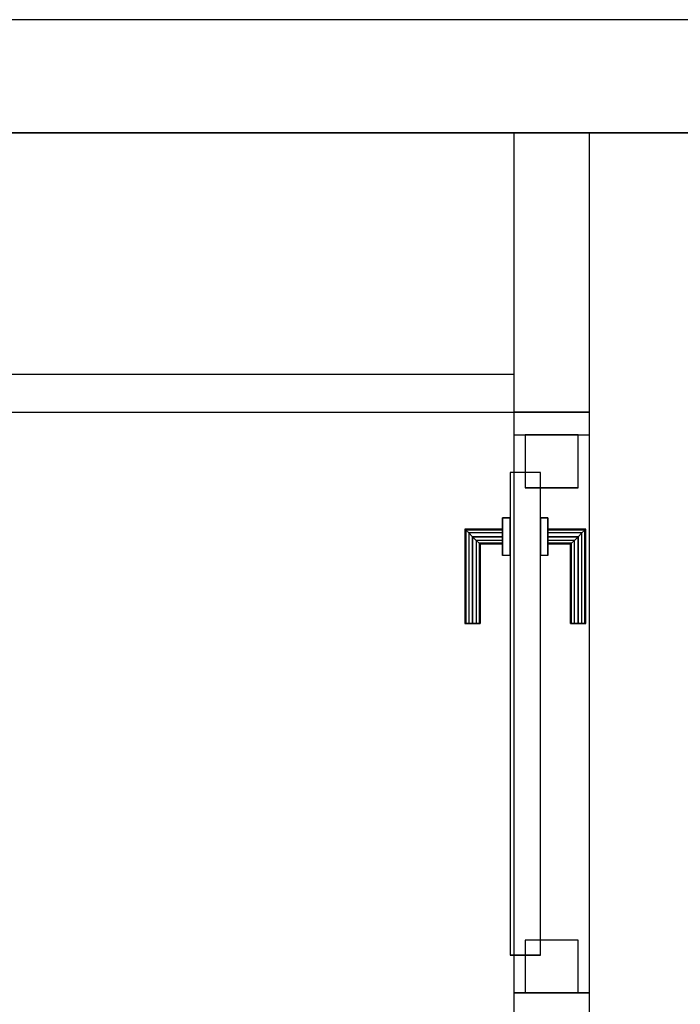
# Model space of a CAD drawing. Header units: metres. Extents: x 391.1 to 427.5, y 12.8 to 28.4.
# Tile 175 of 189: x 408.1 to 409, y 26.9 to 28.2. Entities that reach past the tile are written whole.
import ezdxf

# ---------------------------------------------------------------- set-up
doc = ezdxf.new("R2010")
doc.units = ezdxf.units.M
doc.layers.add('01_CARPINTERIA', color=5, linetype='Continuous', lineweight=25, true_color=0x0000ff)
doc.layers.add('01_SUELOS', color=7, linetype='Continuous', lineweight=25, true_color=0x007f00)
for name, color, linetype, lineweight in [('A-GENM-____-OTLN', 7, 'Continuous', 18), ('A-WALL-____-MCUT', 7, 'Continuous', 25), ('A-WALL-____-OTLN', 7, 'Continuous', 25)]:
    doc.layers.add(name, color=color, linetype=linetype, lineweight=lineweight)

# ---------------------------------------------------------------- blocks, each defined once
blk = doc.blocks.new('Family - Evans PA-152129-03_CLI_AIRE_P0A')
at = {"layer": 'A-WALL-____-MCUT', "color": 253, "true_color": 0xaaaaaa}
for p, q in [((0.8904, 0.1), (0.7904, 0.1)), ((0.8904, 0), (0.8904, 0.1)), ((1.6304, 0.1), (1.6304, 0)), ((1.6605, 0.1), (1.6304, 0.1)), ((1.6605, 0), (1.6605, 0.1)), ((0.7904, 0), (0.8904, 0)), ((1.6304, 0), (1.6605, 0))]:
    blk.add_line(p, q, dxfattribs=at)
at = {"layer": 'A-WALL-____-OTLN', "color": 253, "true_color": 0xaaaaaa}
for p, q in [((1.6605, 0.1), (0, 0.1)), ((1.6304, 0.1), (0.8904, 0.1)), ((0.8904, 0.1), (0.8904, 0)), ((1.6304, 0.1), (1.6304, 0)), ((1.6605, 0), (1.6605, 0.1)), ((0, 0), (1.6605, 0)), ((0.8904, 0), (1.6304, 0))]:
    blk.add_line(p, q, dxfattribs=at)
at = {"layer": 'A-WALL-____-OTLN', "color": 253, "lineweight": 18, "true_color": 0xaaaaaa}
blk.add_line((0, 0), (1.6605, 0), dxfattribs=at)
blk = doc.blocks.new('Family - Vano de puerta PA-152133-03_CLI_AIRE_P0A')
at = {"layer": 'A-GENM-____-OTLN', "color": 253, "true_color": 0xaaaaaa}
for p, q in [((408.8769, 27.6795), (408.7769, 27.6795)), ((408.7769, 27.6795), (408.7769, 26.9395)), ((408.8769, 27.6795), (408.7769, 27.6795)), ((408.7769, 26.9395), (408.7769, 27.6795)), ((408.8769, 26.9395), (408.8769, 27.6795)), ((408.8769, 27.6795), (408.8769, 26.9395)), ((408.7769, 26.9395), (408.8769, 26.9395)), ((408.8769, 26.9395), (408.7769, 26.9395))]:
    blk.add_line(p, q, dxfattribs=at)
blk = doc.blocks.new('Family - LONDR55-XX_ZZ-ARQ-CAA-M3D-Londres55-152189-03_CLI_AIRE_P0A')
at = {"layer": '01_CARPINTERIA', "color": 161, "true_color": 0xaaaaff}
for p, q in [((0.49, 0.1487), (0.49, 0.15)), ((0.49, 0.15), (0.49, 0.1487)), ((0.615, 0.15), (0.49, 0.15)), ((0.49, 0.145), (0.49, 0.1487)), ((0.49, 0.1487), (0.49, 0.145)), ((0.6137, 0.1487), (0.49, 0.1487)), ((0.6137, 0.1487), (0.49, 0.1487)), ((0.49, 0.14), (0.49, 0.145)), ((0.49, 0.145), (0.49, 0.14)), ((0.61, 0.145), (0.49, 0.145)), ((0.61, 0.145), (0.49, 0.145)), ((0.61, 0.145), (0.605, 0.14)), ((0.605, 0.14), (0.61, 0.145)), ((0.6137, 0.1487), (0.61, 0.145)), ((0.61, 0.145), (0.6137, 0.1487)), ((0.61, 0.1), (0.61, 0.145)), ((0.61, 0.1), (0.61, 0.145)), ((0.615, 0.15), (0.6137, 0.1487)), ((0.6137, 0.1487), (0.615, 0.15)), ((0.6137, 0.1), (0.6137, 0.1487)), ((0.6137, 0.1), (0.6137, 0.1487)), ((0.615, 0.1), (0.615, 0.15)), ((0.49, 0.135), (0.49, 0.14)), ((0.49, 0.14), (0.49, 0.135)), ((0.49, 0.14), (0.605, 0.14)), ((0.605, 0.14), (0.49, 0.14)), ((0.49, 0.135), (0.49, 0.1313)), ((0.49, 0.1313), (0.49, 0.135)), ((0.6, 0.135), (0.49, 0.135)), ((0.6, 0.135), (0.49, 0.135)), ((0.49, 0.1313), (0.49, 0.13)), ((0.49, 0.13), (0.49, 0.1313)), ((0.5963, 0.1313), (0.49, 0.1313)), ((0.5963, 0.1313), (0.49, 0.1313)), ((0.595, 0.13), (0.5963, 0.1313)), ((0.5963, 0.1313), (0.595, 0.13)), ((0.5963, 0.1313), (0.6, 0.135)), ((0.6, 0.135), (0.5963, 0.1313)), ((0.5963, 0.1), (0.5963, 0.1313)), ((0.5963, 0.1), (0.5963, 0.1313)), ((0.6, 0.135), (0.605, 0.14)), ((0.605, 0.14), (0.6, 0.135)), ((0.6, 0.1), (0.6, 0.135)), ((0.6, 0.1), (0.6, 0.135)), ((0.605, 0.14), (0.605, 0.1)), ((0.605, 0.1), (0.605, 0.14)), ((0.595, 0.13), (0.49, 0.13)), ((0.595, 0.1), (0.595, 0.13)), ((0.63, 0.1), (0.58, 0.1)), ((0.58, 0.1), (0.63, 0.1)), ((0.58, 0.09), (0.58, 0.1)), ((0.58, 0.09), (0.58, 0.1)), ((0.5963, 0.1), (0.595, 0.1)), ((0.595, 0.1), (0.5963, 0.1)), ((0.6, 0.1), (0.5963, 0.1)), ((0.5963, 0.1), (0.6, 0.1)), ((0.605, 0.1), (0.6, 0.1)), ((0.6, 0.1), (0.605, 0.1)), ((0.61, 0.1), (0.605, 0.1)), ((0.605, 0.1), (0.61, 0.1)), ((0.61, 0.1), (0.6137, 0.1)), ((0.6137, 0.1), (0.61, 0.1)), ((0.6137, 0.1), (0.615, 0.1)), ((0.615, 0.1), (0.6137, 0.1)), ((0.63, 0.09), (0.63, 0.1)), ((0.63, 0.1), (0.63, 0.09)), ((0.69, 0.09), (0.05, 0.09)), ((0.05, 0.09), (0.05, 0.05)), ((0.69, 0.09), (0.05, 0.09)), ((0.05, 0.05), (0.05, 0.09)), ((0.63, 0.09), (0.58, 0.09)), ((0.58, 0.09), (0.63, 0.09)), ((0.69, 0.05), (0.69, 0.09)), ((0.69, 0.05), (0.69, 0.09)), ((0.07, 0.07), (0, 0.07)), ((0, 0.07), (0, 0)), ((0.07, 0.07), (0, 0.07)), ((0, 0), (0, 0.07)), ((0.07, 0), (0.07, 0.07)), ((0.07, 0), (0.07, 0.07)), ((0.74, 0.07), (0.67, 0.07)), ((0.67, 0.07), (0.67, 0)), ((0.74, 0.07), (0.67, 0.07)), ((0.67, 0), (0.67, 0.07)), ((0.74, 0), (0.74, 0.07)), ((0.74, 0), (0.74, 0.07)), ((0.05, 0.05), (0.69, 0.05)), ((0.05, 0.05), (0.69, 0.05)), ((0.58, 0.05), (0.63, 0.05)), ((0.63, 0.05), (0.58, 0.05)), ((0.58, 0.04), (0.58, 0.05)), ((0.58, 0.04), (0.58, 0.05)), ((0.58, 0.04), (0.63, 0.04)), ((0.63, 0.04), (0.58, 0.04)), ((0.5963, 0.04), (0.595, 0.04)), ((0.595, 0.04), (0.5963, 0.04)), ((0.595, 0.01), (0.595, 0.04)), ((0.6, 0.04), (0.5963, 0.04)), ((0.5963, 0.04), (0.6, 0.04)), ((0.5963, 0.0087), (0.5963, 0.04)), ((0.5963, 0.0087), (0.5963, 0.04)), ((0.6, 0.04), (0.605, 0.04)), ((0.605, 0.04), (0.6, 0.04)), ((0.6, 0.005), (0.6, 0.04)), ((0.6, 0.005), (0.6, 0.04)), ((0.605, 0.04), (0.61, 0.04)), ((0.61, 0.04), (0.605, 0.04)), ((0.605, 0.04), (0.605, 0)), ((0.605, 0), (0.605, 0.04)), ((0.61, 0.04), (0.6137, 0.04)), ((0.6137, 0.04), (0.61, 0.04)), ((0.61, -0.005), (0.61, 0.04)), ((0.61, -0.005), (0.61, 0.04)), ((0.6137, 0.04), (0.615, 0.04)), ((0.615, 0.04), (0.6137, 0.04)), ((0.6137, -0.0087), (0.6137, 0.04)), ((0.6137, -0.0087), (0.6137, 0.04)), ((0.615, -0.01), (0.615, 0.04)), ((0.63, 0.04), (0.63, 0.05)), ((0.63, 0.05), (0.63, 0.04)), ((0, 0), (0.07, 0)), ((0, 0), (0.07, 0)), ((0.49, 0.0087), (0.49, 0.01)), ((0.49, 0.01), (0.49, 0.0087)), ((0.49, 0.01), (0.595, 0.01)), ((0.49, 0.005), (0.49, 0.0087)), ((0.49, 0.0087), (0.49, 0.005)), ((0.49, 0.0087), (0.5963, 0.0087)), ((0.49, 0.0087), (0.5963, 0.0087)), ((0.49, 0), (0.49, 0.005)), ((0.49, 0.005), (0.49, 0)), ((0.49, 0.005), (0.6, 0.005)), ((0.49, 0.005), (0.6, 0.005)), ((0.49, -0.005), (0.49, 0)), ((0.49, 0), (0.49, -0.005)), ((0.605, 0), (0.49, 0)), ((0.49, 0), (0.605, 0)), ((0.5963, 0.0087), (0.595, 0.01)), ((0.595, 0.01), (0.5963, 0.0087)), ((0.6, 0.005), (0.5963, 0.0087)), ((0.5963, 0.0087), (0.6, 0.005)), ((0.605, 0), (0.6, 0.005)), ((0.6, 0.005), (0.605, 0)), ((0.605, 0), (0.61, -0.005)), ((0.67, 0), (0.74, 0)), ((0.67, 0), (0.74, 0)), ((0.49, -0.005), (0.49, -0.0087)), ((0.49, -0.0087), (0.49, -0.005)), ((0.49, -0.005), (0.61, -0.005)), ((0.49, -0.005), (0.61, -0.005)), ((0.49, -0.0087), (0.49, -0.01)), ((0.49, -0.01), (0.49, -0.0087)), ((0.49, -0.0087), (0.6137, -0.0087)), ((0.49, -0.0087), (0.6137, -0.0087)), ((0.49, -0.01), (0.615, -0.01)), ((0.61, -0.005), (0.605, 0)), ((0.61, -0.005), (0.6137, -0.0087)), ((0.6137, -0.0087), (0.61, -0.005)), ((0.6137, -0.0087), (0.615, -0.01)), ((0.615, -0.01), (0.6137, -0.0087))]:
    blk.add_line(p, q, dxfattribs=at)
blk = doc.blocks.new('Family - Porta PA-152190-03_CLI_AIRE_P0A')
blk.add_blockref('Family - LONDR55-XX_ZZ-ARQ-CAA-M3D-Londres55-152189-03_CLI_AIRE_P0A', (0, 0))
blk = doc.blocks.new('Family - Evans PA-152265-03_CLI_AIRE_P0A')
at = {"layer": 'A-WALL-____-MCUT', "color": 253, "true_color": 0xaaaaaa}
for p, q in [((0.3705, 0.1), (0, 0.1)), ((0, 0.1), (0, 0)), ((0.3705, 0), (0.3705, 0.1)), ((0, 0), (0.3705, 0))]:
    blk.add_line(p, q, dxfattribs=at)
at = {"layer": 'A-WALL-____-OTLN', "color": 253, "true_color": 0xaaaaaa}
for p, q in [((0.3705, 0.1), (0, 0.1)), ((0, 0.1), (0, 0)), ((0.3705, 0), (0.3705, 0.1)), ((0, 0), (0.3705, 0))]:
    blk.add_line(p, q, dxfattribs=at)
at = {"layer": 'A-WALL-____-OTLN', "color": 253, "lineweight": 18, "true_color": 0xaaaaaa}
blk.add_line((0, 0), (0.3705, 0), dxfattribs=at)
blk = doc.blocks.new('Family - Evans PA-152288-03_CLI_AIRE_P0A')
at = {"layer": 'A-WALL-____-MCUT', "color": 253, "true_color": 0xaaaaaa}
for p, q in [((3.0011, 0.05), (0, 0.05)), ((3.0011, 0), (3.0011, 0.05)), ((0, 0), (3.0011, 0))]:
    blk.add_line(p, q, dxfattribs=at)
at = {"layer": 'A-WALL-____-OTLN', "color": 253, "true_color": 0xaaaaaa}
for p, q in [((3.0011, 0.05), (0, 0.05)), ((3.0011, 0), (3.0011, 0.05)), ((0, 0), (3.0011, 0))]:
    blk.add_line(p, q, dxfattribs=at)
at = {"layer": 'A-WALL-____-OTLN', "color": 253, "lineweight": 18, "true_color": 0xaaaaaa}
blk.add_line((0, 0), (3.0011, 0), dxfattribs=at)
blk = doc.blocks.new('Family - Evans PA-152339-03_CLI_AIRE_P0A')
at = {"layer": 'A-WALL-____-MCUT', "color": 253, "true_color": 0xaaaaaa}
for p, q in [((10.1711, 0.15), (0, 0.15)), ((0, 0), (10.1711, 0))]:
    blk.add_line(p, q, dxfattribs=at)
at = {"layer": 'A-WALL-____-OTLN', "color": 253, "true_color": 0xaaaaaa}
for p, q in [((10.1711, 0.15), (0, 0.15)), ((0, 0), (10.1711, 0))]:
    blk.add_line(p, q, dxfattribs=at)
at = {"layer": 'A-WALL-____-OTLN', "color": 253, "lineweight": 18, "true_color": 0xaaaaaa}
blk.add_line((0, 0), (10.1711, 0), dxfattribs=at)
blk = doc.blocks.new('Family - LONDR55-XX_ZZ-ARQ-CAA-M3D-Londres55-152374-03_CLI_AIRE_P0A')
at = {"layer": '01_SUELOS', "color": 9, "true_color": 0xaad4aa}
for p, q in [((9.4683, 2.1544), (1.8984, 2.1544)), ((1.8984, 2.1544), (9.4683, 2.1544))]:
    blk.add_line(p, q, dxfattribs=at)
blk = doc.blocks.new('LONDR55-XX_ZZ-ARQ-CAA-M3D-Londres55_ifc-1-03_CLI_AIRE_P0A')
at = {"layer": '01_CARPINTERIA', "color": 253, "lineweight": 18, "true_color": 0xaaaaaa, "rotation": 90}
blk.add_blockref('Family - Porta PA-152190-03_CLI_AIRE_P0A', (408.8619, 26.9395), dxfattribs=at)
at = {"layer": '01_SUELOS', "color": 253, "lineweight": 18, "true_color": 0xaaaaaa}
blk.add_blockref('Family - LONDR55-XX_ZZ-ARQ-CAA-M3D-Londres55-152374-03_CLI_AIRE_P0A', (401.3587, 25.9257), dxfattribs=at)
at = {"layer": 'A-GENM-____-OTLN', "color": 253, "lineweight": 18, "true_color": 0xaaaaaa}
blk.add_blockref('Family - Vano de puerta PA-152133-03_CLI_AIRE_P0A', (0, 0), dxfattribs=at)
at = {"layer": 'A-WALL-____-OTLN', "color": 253, "lineweight": 18, "true_color": 0xaaaaaa}
for name, p, rotation in [('Family - Evans PA-152339-03_CLI_AIRE_P0A', (415.9469, 28.2301), 180), ('Family - Evans PA-152265-03_CLI_AIRE_P0A', (408.8769, 27.7096), 90), ('Family - Evans PA-152129-03_CLI_AIRE_P0A', (408.8769, 26.0491), 90)]:
    blk.add_blockref(name, p, dxfattribs=dict(at, rotation=rotation))
blk.add_blockref('Family - Evans PA-152288-03_CLI_AIRE_P0A', (405.7759, 27.7096), dxfattribs=at)

msp = doc.modelspace()

# ---------------------------------------------------------------- block references
at = {"lineweight": 5}
msp.add_blockref('LONDR55-XX_ZZ-ARQ-CAA-M3D-Londres55_ifc-1-03_CLI_AIRE_P0A', (0, 0), dxfattribs=at)

doc.saveas('drawing.dxf')
